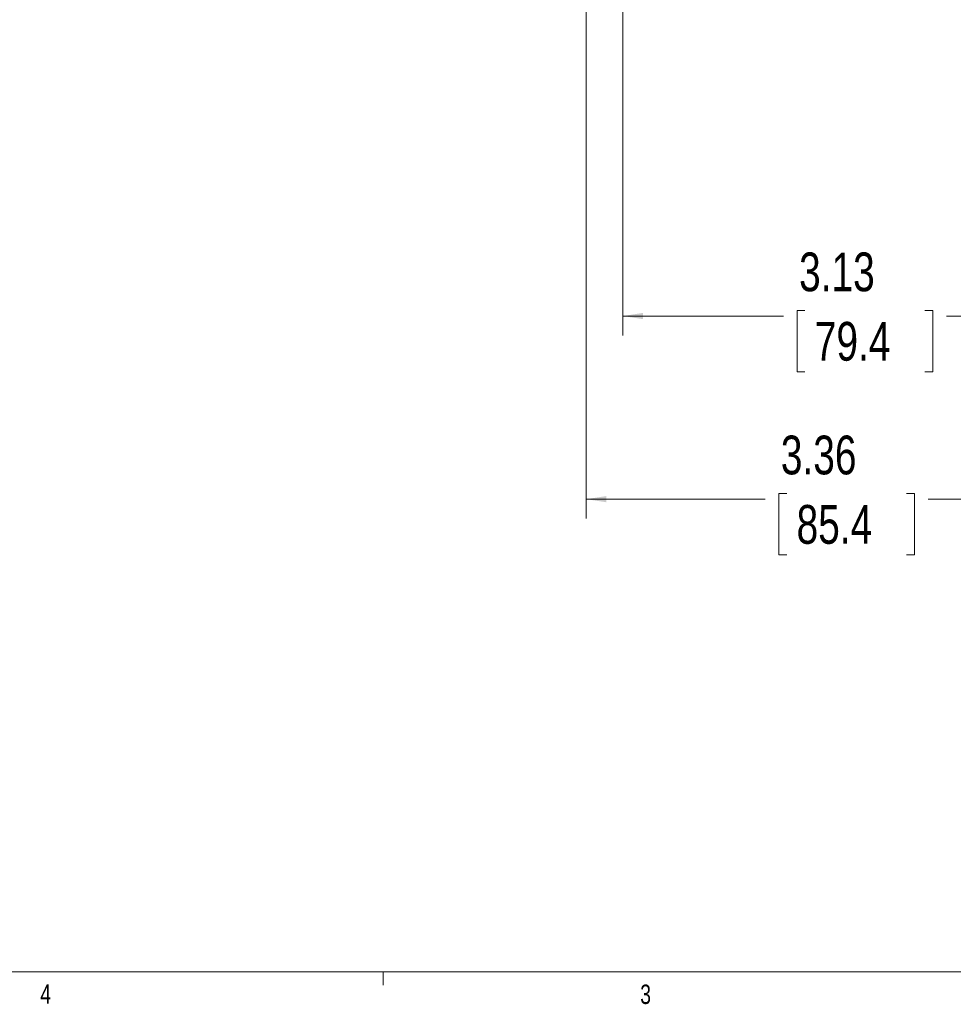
# Model space of a CAD drawing. Header units: inches. Extents: x 0.3 to 33.9, y 0.2 to 21.7.
# Tile 22 of 32: x 18.8 to 24.8, y 0.2 to 6.6. Entities that reach past the tile are written whole.
import ezdxf

# ---------------------------------------------------------------- set-up
doc = ezdxf.new("R2010")
doc.units = ezdxf.units.IN
doc.header["$MEASUREMENT"] = 0
doc.layers.add('SLD-0', color=7, linetype='Continuous', lineweight=15)
doc.styles.add('SLDTEXTSTYLE0', font='TXT', dxfattribs={"width": 0.75})
doc.dimstyles.new('SLDDIMSTYLE0', dxfattribs={"dimtxt": 0.25, "dimasz": 0.13, "dimexe": 0, "dimexo": 0.0625, "dimgap": 0.0625, "dimtad": 0, "dimtih": 1, "dimtoh": 1, "dimrnd": 1e-09, "dimzin": 12, "dimdsep": 46, "dimtxsty": 'SLDTEXTSTYLE0', "dimsah": 1, "dimcen": 0.09, "dimadec": 0, "dimazin": 3, "dimtfac": 1, "dimtofl": 0, "dimtmove": 0, "dimatfit": 3, "dimfxl": 1, "dimfrac": 2, "dimtolj": 1, "dimtzin": 12, "dimarcsym": 0})

# ---------------------------------------------------------------- blocks, each defined once
blk = doc.blocks.new('_D')
at = {"layer": 'SLD-0'}
for p, q in [((22.4592, 9.7837), (22.4592, 3.3353)), ((25.8195, 6.9982), (25.8195, 3.3353)), ((23.7526, 3.4971), (23.7018, 3.4971)), ((23.7018, 3.4971), (23.7018, 3.1003)), ((24.5261, 3.4971), (24.5769, 3.4971)), ((24.5769, 3.4971), (24.5769, 3.1003)), ((22.4592, 3.4603), (23.613, 3.4603)), ((25.8195, 3.4603), (24.6657, 3.4603)), ((23.7018, 3.1003), (23.7526, 3.1003)), ((24.5769, 3.1003), (24.5261, 3.1003))]:
    blk.add_line(p, q, dxfattribs=at)
for points in [[(22.4592, 3.4603), (22.5892, 3.4403), (22.5892, 3.4803)], [(25.8195, 3.4603), (25.6895, 3.4803), (25.6895, 3.4403)]]:
    blk.add_solid(points, dxfattribs=at)
at = {"layer": 'SLD-0', "char_height": 0.25, "attachment_point": 1, "style": 'SLDTEXTSTYLE0'}
for s, insert in [('3.36', (23.7145, 3.8702, 0.0039)), ('85.4', (23.8161, 3.4225, 0.0039))]:
    blk.add_mtext(s, dxfattribs=dict(at, insert=insert))
blk = doc.blocks.new('_D_2')
at = {"layer": 'SLD-0'}
for p, q in [((22.6945, 7.8787), (22.6945, 4.5164)), ((25.8195, 6.9982), (25.8195, 4.5164)), ((22.6945, 4.6414), (23.7307, 4.6414)), ((23.8703, 4.6782), (23.8195, 4.6782)), ((23.8195, 4.6782), (23.8195, 4.2814)), ((24.6437, 4.6782), (24.6945, 4.6782)), ((24.6945, 4.6782), (24.6945, 4.2814)), ((25.8195, 4.6414), (24.7833, 4.6414)), ((23.8195, 4.2814), (23.8703, 4.2814)), ((24.6945, 4.2814), (24.6437, 4.2814))]:
    blk.add_line(p, q, dxfattribs=at)
for points in [[(22.6945, 4.6414), (22.8245, 4.6214), (22.8245, 4.6614)], [(25.8195, 4.6414), (25.6895, 4.6614), (25.6895, 4.6214)]]:
    blk.add_solid(points, dxfattribs=at)
at = {"layer": 'SLD-0', "char_height": 0.25, "attachment_point": 1, "style": 'SLDTEXTSTYLE0'}
for s, insert in [('3.13', (23.8322, 5.0513, -0.3564)), ('79.4', (23.9337, 4.6036, -0.3564))]:
    blk.add_mtext(s, dxfattribs=dict(at, insert=insert))

msp = doc.modelspace()

# ---------------------------------------------------------------- linework, layer by layer
at = {"layer": 'SLD-0'}
for p, q in [((33.5229, 0.4106), (0.5229, 0.4106)), ((21.1479, 0.4106), (21.1479, 0.3258))]:
    msp.add_line(p, q, dxfattribs=at)

# ---------------------------------------------------------------- texts
at = {"color": 7, "linetype": 'Continuous', "lineweight": 0, "char_height": 0.125, "attachment_point": 1, "style": 'SLDTEXTSTYLE0'}
for s, insert in [('4', (18.9365, 0.3312)), ('3', (22.8071, 0.3292))]:
    msp.add_mtext(s, dxfattribs=dict(at, insert=insert))

# ---------------------------------------------------------------- dimensions: what is measured, and where the dimension line sits
at = {"layer": 'SLD-0'}
for base, p1, p2, picture, middle in [((25.8195, 3.4603), (22.4592, 9.8337), (25.8195, 7.0482), '_D', (24.1393, 3.4603)), ((22.6945061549, 4.641429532), (25.8195061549, 7.0481736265), (22.6945061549, 7.9286736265), '_D_2', (24.2570061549, 4.641429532))]:
    dim = msp.add_linear_dim(base=base, p1=p1, p2=p2, dimstyle='SLDDIMSTYLE0', dxfattribs=at)
    dim.commit()
    dim.dimension.update_dxf_attribs({"geometry": picture, "text_midpoint": middle, "dimtype": 160})

doc.saveas('drawing.dxf')
